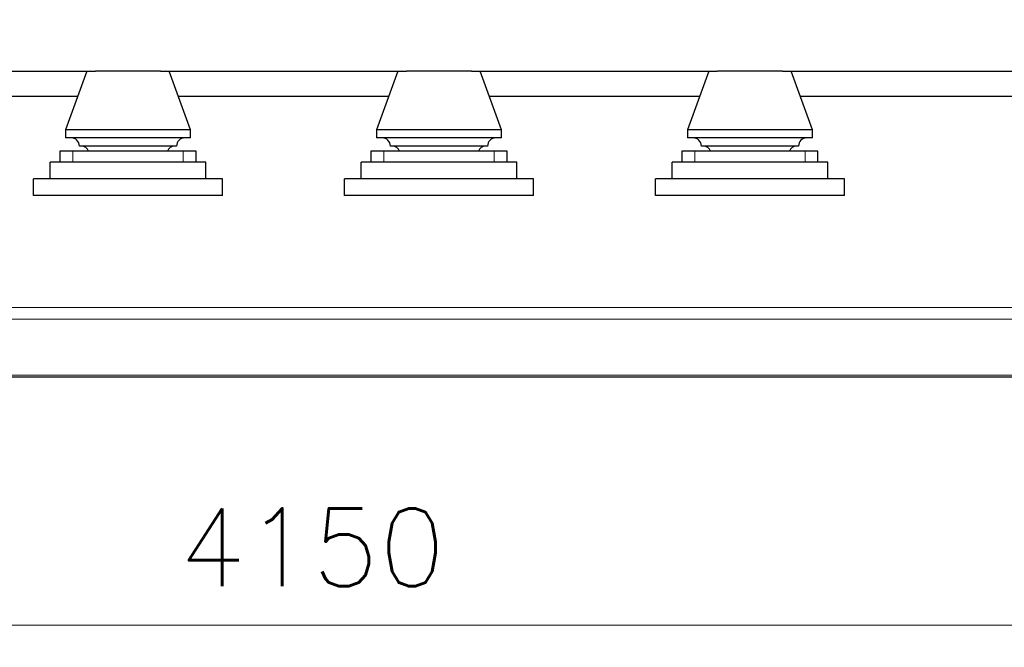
# Model space of a CAD drawing. Header units: inches. Extents: x 0 to 23760, y -13 to 16800.
# Tile 176 of 223: x 18570 to 20343, y 11061 to 12191. Entities that reach past the tile are written whole.
import ezdxf

# ---------------------------------------------------------------- set-up
doc = ezdxf.new("R2010")
doc.units = ezdxf.units.IN
doc.layers.add('254', color=7, linetype='Continuous', true_color=0xffffff)
doc.styles.add('latin_extended', font='simplex.shx')
doc.dimstyles.get("Standard").update_dxf_attribs({"dimtxt": 0.18, "dimasz": 0.18, "dimexe": 0.18, "dimexo": 0.0625, "dimgap": 0.09, "dimtad": 0, "dimtih": 1, "dimtoh": 1, "dimdec": 4, "dimzin": 0, "dimdsep": 46, "dimtxsty": 'Standard', "dimcen": 0.09, "dimadec": 0, "dimazin": 0, "dimtfac": 1, "dimtdec": 4, "dimtofl": 0, "dimtmove": 0, "dimatfit": 3, "dimfxl": 1, "dimtolj": 1, "dimtzin": 0, "dimarcsym": 0})

# ---------------------------------------------------------------- blocks, each defined once
blk = doc.blocks.new('_U13')
at = {"layer": '254', "color": 3, "linetype": 'Continuous', "lineweight": 13, "transparency": 16777216}
for p, q in [((21165.2, 12151), (21165.2, 11061)), ((17015.2, 12058.5), (17015.2, 11061)), ((17155.2, 11101), (21025.2, 11101))]:
    blk.add_line(p, q, dxfattribs=at)
at = {"layer": '254', "color": 3, "transparency": 16777216}
for points in [[(17155.2, 11124.3), (17155.2, 11077.7), (17015.2, 11101)], [(21025.2, 11077.7), (21025.2, 11124.3), (21165.2, 11101)]]:
    blk.add_solid(points, dxfattribs=at)
at = {"layer": 'Defpoints', "color": 0, "transparency": 16777216}
for p in [(21165.2, 12191), (17015.2, 12098.5), (21165.2, 11101)]:
    blk.add_point(p, dxfattribs=at)
at = {"layer": '254', "color": 2, "lineweight": 13, "transparency": 16777216, "insert": (18856.9, 11311), "char_height": 140, "attachment_point": 1, "style": 'latin_extended'}
blk.add_mtext('\\A1;4150', dxfattribs=at)

msp = doc.modelspace()

# ---------------------------------------------------------------- linework, layer by layer
at = {"layer": '254', "color": 2, "linetype": 'Continuous', "lineweight": 25}
for p, q in [((18263.981, 12098.518), (18706.475, 12098.518)), ((18691.22, 12098.518), (18652.72, 11992.518)), ((18823.966, 12098.518), (18706.469, 12098.518)), ((18823.971, 12098.518), (19266.465, 12098.518)), ((18877.72, 11992.518), (18839.22, 12098.518)), ((19251.22, 12098.518), (19212.72, 11992.518)), ((19383.966, 12098.518), (19266.469, 12098.518)), ((19383.962, 12098.518), (19826.456, 12098.518)), ((19437.72, 11992.518), (19399.22, 12098.518)), ((19811.22, 12098.518), (19772.72, 11992.518)), ((19943.966, 12098.518), (19826.469, 12098.518)), ((19943.953, 12098.518), (20946.437, 12098.518)), ((19997.72, 11992.518), (19959.22, 12098.518)), ((18295.607, 12053.518), (18674.919, 12053.518)), ((18855.611, 12053.518), (19234.857, 12053.518)), ((19415.548, 12053.518), (19794.861, 12053.518)), ((19975.552, 12053.518), (20914.868, 12053.518)), ((18877.72, 11992.518), (18652.72, 11992.518)), ((18652.72, 11992.518), (18652.72, 11978.286)), ((18877.72, 11978.286), (18877.72, 11992.518)), ((19212.72, 11992.518), (19212.72, 11978.286)), ((19437.72, 11992.518), (19212.72, 11992.518)), ((19437.72, 11978.286), (19437.72, 11992.518)), ((19772.72, 11992.518), (19772.72, 11978.286)), ((19997.72, 11992.518), (19772.72, 11992.518)), ((19997.72, 11978.286), (19997.72, 11992.518)), ((18877.72, 11978.286), (18652.72, 11978.286)), ((19437.72, 11978.286), (19212.72, 11978.286)), ((19997.72, 11978.286), (19772.72, 11978.286)), ((18666.026, 11954.518), (18642.72, 11954.518)), ((18642.72, 11954.518), (18642.72, 11934.718)), ((18864.413, 11954.518), (18666.026, 11954.518)), ((18852.72, 11963.286), (18677.72, 11963.286)), ((18887.72, 11954.518), (18864.413, 11954.518)), ((18887.72, 11934.718), (18887.72, 11954.518)), ((19202.72, 11954.518), (19202.72, 11934.718)), ((19226.026, 11954.518), (19202.72, 11954.518)), ((19424.413, 11954.518), (19226.026, 11954.518)), ((19412.72, 11963.286), (19237.72, 11963.286)), ((19447.72, 11954.518), (19424.413, 11954.518)), ((19447.72, 11934.718), (19447.72, 11954.518)), ((19786.026, 11954.518), (19762.72, 11954.518)), ((19762.72, 11954.518), (19762.72, 11934.718)), ((19984.413, 11954.518), (19786.026, 11954.518)), ((19972.72, 11963.286), (19797.72, 11963.286)), ((20007.72, 11954.518), (19984.413, 11954.518)), ((20007.72, 11934.718), (20007.72, 11954.518)), ((18905.22, 11934.718), (18625.22, 11934.718)), ((18625.22, 11904.718), (18625.22, 11934.718)), ((18905.22, 11904.718), (18905.22, 11934.718)), ((19185.22, 11904.718), (19185.22, 11934.718)), ((19465.22, 11934.718), (19185.22, 11934.718)), ((19465.22, 11904.718), (19465.22, 11934.718)), ((20025.22, 11934.718), (19745.22, 11934.718)), ((19745.22, 11904.718), (19745.22, 11934.718)), ((20025.22, 11904.718), (20025.22, 11934.718)), ((18935.22, 11904.218), (18595.22, 11904.218)), ((18595.22, 11874.218), (18595.22, 11904.218)), ((18905.22, 11904.718), (18625.22, 11904.718)), ((18935.22, 11874.218), (18935.22, 11904.218)), ((19495.22, 11904.218), (19155.22, 11904.218)), ((19155.22, 11874.218), (19155.22, 11904.218)), ((19465.22, 11904.718), (19185.22, 11904.718)), ((19495.22, 11874.218), (19495.22, 11904.218)), ((19715.22, 11874.218), (19715.22, 11904.218)), ((20055.22, 11904.218), (19715.22, 11904.218)), ((20025.22, 11904.718), (19745.22, 11904.718)), ((20055.22, 11874.218), (20055.22, 11904.218)), ((18935.22, 11874.218), (18595.22, 11874.218)), ((19495.22, 11874.218), (19155.22, 11874.218)), ((20055.22, 11874.218), (19715.22, 11874.218)), ((21135.205, 11547.518), (16985.245, 11547.518))]:
    msp.add_line(p, q, dxfattribs=at)
at = {"layer": '254', "color": 110, "linetype": 'Continuous', "lineweight": 13}
for p, q in [((18666.026, 11934.718), (18666.026, 11954.518)), ((18864.413, 11934.718), (18864.413, 11954.518)), ((19226.026, 11934.718), (19226.026, 11954.518)), ((19424.413, 11934.718), (19424.413, 11954.518)), ((19786.026, 11934.718), (19786.026, 11954.518)), ((19984.413, 11934.718), (19984.413, 11954.518)), ((21140.22, 11673.076), (16972.22, 11673.076)), ((21140.22, 11651.922), (16972.22, 11651.922)), ((21135.205, 11551.001), (16985.245, 11551.001))]:
    msp.add_line(p, q, dxfattribs=at)
at = {"layer": '254', "color": 2, "linetype": 'Continuous', "lineweight": 25}
for centre, start, end in [((18662.72, 11963.286), 0, 90), ((18867.72, 11963.286), 90, 180), ((19222.72, 11963.286), 0, 90), ((19427.72, 11963.286), 90, 180), ((19782.72, 11963.286), 0, 90), ((19987.72, 11963.286), 90, 180), ((18680.555, 11948.331), 24.359101, 85.546788), ((18849.885, 11948.331), 94.453212, 155.640899), ((19240.555, 11948.331), 24.359101, 85.546788), ((19409.885, 11948.331), 94.453212, 155.640899), ((19800.555, 11948.331), 24.359101, 85.546788), ((19969.885, 11948.331), 94.453212, 155.640899)]:
    msp.add_arc(centre, 15, start, end, dxfattribs=at)

# ---------------------------------------------------------------- dimensions: what is measured, and where the dimension line sits
at = {"layer": '254', "color": 2, "linetype": 'Continuous', "lineweight": 13}
dim = msp.add_linear_dim(base=(21165.22, 11100.999), p1=(17015.22, 12098.518), p2=(21165.22, 12191.018), dimstyle='Standard', override={"dimscale": 40, "dimtxt": 3.5, "dimasz": 3.5, "dimexe": 1, "dimexo": 1, "dimgap": 1.75, "dimtad": 1, "dimtih": 1, "dimtoh": 0, "dimdec": 2, "dimlfac": 1, "dimzin": 8, "dimdsep": 46, "dimlunit": 2, "dimtxsty": 'latin_extended', "dimsah": 1, "dimse1": 0, "dimse2": 0, "dimsd1": 0, "dimsd2": 0, "dimclrd": 3, "dimclre": 3, "dimclrt": 2, "dimtol": 0, "dimtm": -0.1, "dimtfac": 0.714286, "dimtdec": 3, "dimtofl": 1, "dimtmove": 0, "dimtzin": 8, "dimlwd": 13, "dimlwe": 13}, dxfattribs=at)
dim.commit()
dim.dimension.update_dxf_attribs({"geometry": '_U13', "text_midpoint": (19090.22, 11100.999), "dimtype": 160})

doc.saveas('drawing.dxf')
